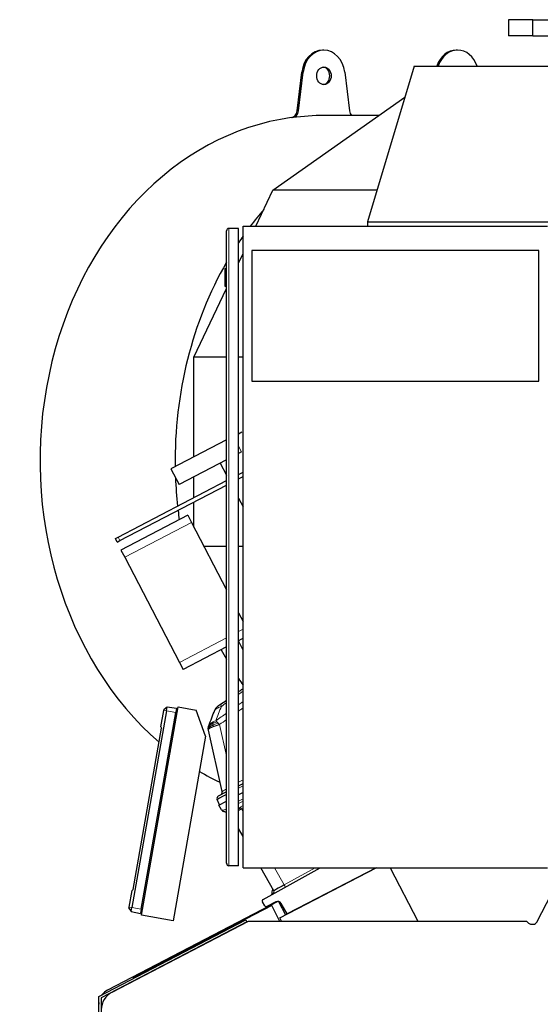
# Model space of a CAD drawing. Header units: inches. Extents: x 0 to 23760, y -13 to 16800.
# Tile 123 of 209: x 10383 to 11033, y 8218 to 9446. Entities that reach past the tile are written whole.
import ezdxf

# ---------------------------------------------------------------- set-up
doc = ezdxf.new("R2010")
doc.units = ezdxf.units.IN
doc.layers.add('254', color=7, linetype='Continuous', true_color=0xffffff)

msp = doc.modelspace()

# ---------------------------------------------------------------- linework, layer by layer
at = {"layer": '254', "color": 2, "linetype": 'Continuous', "lineweight": 25}
for p, q in [((10992.888, 9445.744), (10992.888, 9425.744)), ((11022.996, 9445.744), (10992.888, 9445.744)), ((11023.545, 9445.744), (11022.996, 9445.744)), ((11023.545, 9445.744), (11054.121, 9445.744)), ((11022.996, 9425.744), (10992.888, 9425.744)), ((11023.545, 9425.744), (11022.996, 9425.744)), ((11023.545, 9425.744), (11054.121, 9425.744)), ((10762.675, 9407.726), (10760.954, 9407.726)), ((10929.585, 9407.726), (10927.865, 9407.726)), ((10875.179, 9387.963), (10817.233, 9193.608)), ((10875.179, 9387.963), (11104.036, 9387.963)), ((10729.102, 9332.039), (10735.029, 9380.456)), ((10730.822, 9332.039), (10736.75, 9380.456)), ((10788.6, 9380.456), (10794.527, 9332.039)), ((10698.975, 9232.959), (10863.548, 9348.952)), ((10831.306, 9326.226), (10762.675, 9326.226)), ((10677.716, 9188.009), (10698.975, 9232.959)), ((10828.964, 9232.959), (10698.975, 9232.959)), ((10661.711, 9188.009), (11041.711, 9188.009)), ((10661.711, 8388.009), (10661.711, 9188.009)), ((10817.233, 9193.608), (11046.09, 9193.608)), ((10817.233, 9193.608), (10817.233, 9188.004)), ((10641.086, 8393.509), (10641.086, 9182.509)), ((10656.086, 9185.509), (10644.086, 9185.509)), ((10656.086, 8390.509), (10656.086, 9185.509)), ((10656.085, 9142.271), (10661.709, 9154.163)), ((10672.711, 9157.978), (10672.711, 8994.978)), ((11030.711, 9157.978), (10672.711, 9157.978)), ((11030.711, 8994.978), (11030.711, 9157.978)), ((10639.086, 9135.509), (10639.086, 9113.509)), ((10639.086, 9135.509), (10641.086, 9135.509)), ((10639.086, 9113.509), (10641.086, 9113.509)), ((10600.442, 9024.617), (10641.087, 9110.558)), ((10600.442, 8900.427), (10600.442, 9024.617)), ((10641.086, 9024.617), (10600.442, 9024.617)), ((10661.712, 9024.617), (10656.086, 9024.617)), ((10672.711, 8994.978), (11030.711, 8994.978)), ((10656.091, 8929.395), (10660.324, 8931.599)), ((10641.081, 8921.581), (10571.684, 8885.456)), ((10659.871, 8906.56), (10656.086, 8904.59)), ((10641.081, 8896.779), (10581.843, 8865.941)), ((10633.29, 8892.722), (10641.086, 8877.746)), ((10571.684, 8885.456), (10581.843, 8865.941)), ((10656.086, 8878.66), (10661.708, 8881.587)), ((10505.721, 8800.385), (10641.083, 8870.85)), ((10600.442, 8849.695), (10600.442, 8875.625)), ((10656.084, 8873.022), (10661.709, 8875.951)), ((10508.029, 8795.95), (10641.085, 8865.214)), ((10600.442, 8812.888), (10600.442, 8844.059)), ((10656.085, 8848.932), (10661.71, 8838.127)), ((10592.755, 8827.654), (10509.376, 8784.25)), ((10592.755, 8827.654), (10597.372, 8818.784)), ((10597.372, 8818.784), (10641.085, 8734.813)), ((10502.431, 8798.673), (10505.721, 8800.385)), ((10504.74, 8794.238), (10502.431, 8798.673)), ((10504.74, 8794.238), (10508.029, 8795.95)), ((10509.376, 8784.25), (10513.993, 8775.38)), ((10641.086, 8788.724), (10613.022, 8788.724)), ((10661.712, 8788.724), (10656.086, 8788.724)), ((10513.993, 8775.38), (10582.332, 8644.102)), ((10656.085, 8705.998), (10661.71, 8695.192)), ((10661.709, 8674.149), (10656.085, 8671.221)), ((10661.711, 8659.175), (10656.085, 8671.071)), ((10641.085, 8663.413), (10586.95, 8635.232)), ((10582.332, 8644.102), (10586.95, 8635.232)), ((10535.01, 8328.645), (10580.854, 8588.634)), ((10562.809, 8584.2), (10563.072, 8585.688)), ((10563.072, 8585.688), (10567.146, 8588.648)), ((10566.254, 8583.593), (10567.146, 8588.648)), ((10567.146, 8588.648), (10578.741, 8587.019)), ((10578.741, 8587.019), (10577.778, 8581.561)), ((10580.854, 8588.634), (10603.188, 8584.696)), ((10615.036, 8552.144), (10603.188, 8584.696)), ((10566.254, 8583.593), (10523.016, 8338.376)), ((10534.54, 8336.344), (10577.778, 8581.561)), ((10559.176, 8563.593), (10562.809, 8584.2)), ((10524.666, 8360.817), (10560.13, 8561.941)), ((10559.176, 8563.593), (10560.13, 8561.941)), ((10615.036, 8552.144), (10574.403, 8321.699)), ((10635.542, 8482.933), (10618.583, 8559.429)), ((10656.086, 8490.286), (10661.712, 8493.214)), ((10641.086, 8482.477), (10630.748, 8477.095)), ((10661.711, 8481.94), (10656.086, 8479.012)), ((10632.375, 8466.669), (10629.403, 8473.19)), ((10631.45, 8466.187), (10641.086, 8471.203)), ((10634.897, 8460.096), (10631.45, 8466.187)), ((10638.013, 8458.002), (10637.242, 8458.231)), ((10641.086, 8457.092), (10638.013, 8458.002)), ((10661.711, 8426.908), (10656.086, 8436.851)), ((10656.086, 8390.509), (10644.086, 8390.509)), ((10661.711, 8388.009), (11041.711, 8388.009)), ((10699.992, 8359.247), (10683.719, 8388.01)), ((10686.639, 8348.385), (10758.123, 8388.01)), ((10707.625, 8325.452), (10827.798, 8388.009)), ((10827.781, 8388.009), (10716.939, 8330.309)), ((10845.295, 8388.009), (10879.901, 8321.531)), ((11028.502, 8320.292), (11058.961, 8378.804)), ((10519.571, 8338.983), (10523.205, 8359.59)), ((10523.205, 8359.59), (10524.666, 8360.817)), ((10705.017, 8346.065), (10492.436, 8235.402)), ((10519.309, 8337.495), (10519.571, 8338.983)), ((10697.623, 8341.079), (10524.673, 8251.048)), ((10688.837, 8340.403), (10685.867, 8345.651)), ((10702.801, 8345.497), (10691.501, 8339.614)), ((10707.047, 8321.755), (10697.623, 8341.079)), ((10705.945, 8345.989), (10714.715, 8329.142)), ((10716.939, 8330.309), (10709.462, 8343.524)), ((10519.309, 8337.495), (10522.124, 8333.32)), ((10522.124, 8333.32), (10523.016, 8338.376)), ((10522.124, 8333.32), (10533.578, 8330.886)), ((10534.54, 8336.344), (10533.578, 8330.886)), ((10574.403, 8321.699), (10535.01, 8328.645)), ((10481.798, 8227.584), (10665.25, 8323.083)), ((10666.636, 8320.422), (10484.798, 8225.763)), ((10498.255, 8232.816), (10668.681, 8321.534)), ((10665.25, 8323.083), (10666.636, 8320.422)), ((10668.681, 8321.534), (11015.54, 8321.534)), ((10706.623, 8321.534), (10707.047, 8321.755)), ((10709.665, 8321.533), (10707.625, 8325.452)), ((11015.54, 8321.534), (11018.005, 8319.069)), ((11021.537, 8317.606), (11024.07, 8317.606)), ((10524.673, 8251.048), (10524.673, 8249.897)), ((10481.798, 8042.117), (10481.798, 8227.584)), ((10484.798, 8225.763), (10484.798, 8042.015))]:
    msp.add_line(p, q, dxfattribs=at)
at = {"layer": '254', "color": 110, "linetype": 'Continuous', "lineweight": 13}
for p, q in [((11022.996, 9445.744), (11022.996, 9425.744)), ((11023.545, 9445.744), (11023.545, 9425.744)), ((10735.029, 9380.456), (10736.75, 9380.456)), ((10721.907, 9323.579), (10723.628, 9323.579)), ((10729.102, 9332.039), (10730.822, 9332.039)), ((10644.086, 9185.509), (10644.086, 8390.509)), ((10659.871, 8906.56), (10656.086, 8913.832)), ((10597.372, 8818.784), (10513.993, 8775.38)), ((10505.721, 8800.385), (10508.029, 8795.95)), ((10661.71, 8685.424), (10656.085, 8682.495)), ((10641.084, 8674.686), (10582.332, 8644.102)), ((10562.809, 8584.2), (10566.254, 8583.593)), ((10566.254, 8583.593), (10577.778, 8581.561)), ((10632.417, 8566.619), (10641.085, 8527.516)), ((10656.086, 8494.559), (10661.711, 8497.487)), ((10661.711, 8490.009), (10656.087, 8487.081)), ((10656.086, 8471.127), (10661.711, 8474.055)), ((10661.711, 8470.968), (10656.086, 8468.04)), ((10656.086, 8462.95), (10656.584, 8462.802)), ((10658.085, 8463.66), (10661.711, 8465.547)), ((10661.711, 8462.48), (10659.603, 8461.383)), ((10659.603, 8461.383), (10661.711, 8457.656)), ((10701.115, 8388.01), (10713.199, 8366.651)), ((10713.199, 8366.651), (10751.73, 8388.009)), ((10519.571, 8338.983), (10523.016, 8338.376)), ((10523.016, 8338.376), (10534.54, 8336.344))]:
    msp.add_line(p, q, dxfattribs=at)
at = {"layer": '254', "color": 2, "linetype": 'Continuous', "lineweight": 25}
for centre, radius, start, end in [((10644.086, 9182.509), 3, 90, 180), ((10635.814, 8581.073), 10, 125.479732, 159.024435), ((10632.133, 8474.434), 3, 117.5, 204.5), ((10631.636, 8482.067), 4, 297.5, 12.5), ((10638.378, 8462.066), 4, 209.5, 253.5), ((10644.086, 8393.509), 3, 180, 270), ((10697.381, 8357.77), 3, 299, 29.5), ((10687.608, 8346.636), 2, 119, 209.5), ((10690.577, 8341.388), 2, 209.5, 297.5), ((10705.11, 8341.062), 5, 29.5, 117.5), ((10509.799, 8210.641), 25, 117.5, 180)]:
    msp.add_arc(centre, radius, start, end, dxfattribs=at)
for centre, major_axis, ratio, start_param, end_param in [((10760.954, 9375.726), (0, -32), 0.81915204, 3.14159265, 4.56403095), ((10762.675, 9375.726), (0, -32), 0.81915204, 1.71915435, 4.56403095), ((10927.865, 9375.726), (0, -32), 0.81915204, 3.14159265, 4.31994943), ((10929.585, 9375.726), (0, 32), 0.81915204, 5.10482853, 7.46154209), ((10760.954, 9375.726), (0, 11), 0.81915204, 4.71238898, 6.18756308), ((10760.954, 9375.726), (0, 11), 0.81915204, 3.23721488, 4.71238898), ((10760.954, 8895.726), (0, 430.5), 0.81915204, 0.11095348, 2.52514171), ((10721, 9333.517), (0, 10), 0.81915204, 3.25254614, 4.56403095), ((10722.721, 9333.517), (0, 10), 0.81915204, 3.25254614, 4.56403095), ((10762.675, 8895.726), (0, 430.5), 0.81915204, 0, 0.11095348), ((10802.629, 9333.517), (0, 10), 0.81915204, 1.71915435, 2.38784767), ((10929.585, 8895.726), (0, 430.5), 0.81915204, 0.75638492, 0.82447959), ((10929.585, 8895.726), (0, 430.5), 0.81915204, 0.86274141, 0.88764948), ((10929.585, 8895.726), (0, 430.5), 0.81915204, 0.95811184, 1.58829537), ((10929.585, 8895.726), (0, 430.5), 0.81915204, 1.62011708, 1.70289142), ((10929.585, 8895.726), (0, 430.5), 0.81915204, 1.71529809, 1.74266855), ((10929.585, 8895.726), (0, 430.5), 0.81915204, 2.15028952, 2.18353185), ((10929.585, 8895.726), (0, 430.5), 0.81915204, 2.25399421, 2.27890227), ((10760.954, 8895.726), (0, 430.5), 0.81915204, 2.56757065, 2.57296898), ((10760.954, 8895.726), (0, 430.5), 0.81915204, 2.69078508, 2.77024465), ((10653.451, 8485.531), (24.047, 12.341), 0.00452964, 2.10854424, 3.14138164), ((10653.82, 8481.479), (16.664, 23.061), 0.30726281, 3.24909048, 3.53035776), ((10717.498, 8368.921), (17.506, 9.674), 0.00476214, 1.81625846, 3.14164045), ((11021.541, 8322.611), (-1.916, -4.625), 0.9988852, 5.89088043, 6.67549018), ((11024.058, 8322.611), (3.956, -3.078), 0.99748247, 5.37491092, 6.46407299), ((10501.676, 8217.661), (-17.102, 10.378), 0.99979163, 5.73786233, 6.19150288), ((10501.676, 8217.661), (-17.102, 10.378), 0.99979163, 0.43322502, 0.54532297)]:
    msp.add_ellipse(centre, major_axis=major_axis, ratio=ratio, start_param=start_param, end_param=end_param, dxfattribs=at)
msp.add_ellipse((10762.675, 9375.726), major_axis=(0, 11), ratio=0.81915204, dxfattribs=at)
at = {"layer": '254', "color": 110, "linetype": 'Continuous', "lineweight": 13}
for centre, major_axis, ratio, start_param, end_param in [((10640.231, 8584.214), (5.786, -8.156), 0.23207267, 3.14159265, 3.8845507), ((10653.676, 8493.54), (18.134, 10.607), 0.00224004, 2.33689509, 3.14087239), ((10675.139, 8445.358), (-26.111, 7.967), 0.75362056, 5.62841503, 5.70343297), ((10657.317, 8459.94), (-2.122, 3.391), 0.31604543, 4.72850651, 5.49306459), ((10658.817, 8460.797), (-1.847, 3.548), 0.2419219, 4.75165889, 5.51524044), ((10670.124, 8452.662), (-35.228, 7.434), 0.0022709, 0.00200322, 0.22283404), ((10653.82, 8481.479), (18.953, 21.143), 0.24652226, 3.27952484, 3.73924431), ((10639.149, 8461.837), (-1.136, -3.835), 0.95100366, 5.49624925, 6.28318531), ((10675.872, 8442.495), (-21.454, 14.341), 0.70660268, 5.90921211, 5.98423006), ((10712.61, 8366.212), (1.454, -2.624), 0.24281184, 0, 1.60372074)]:
    msp.add_ellipse(centre, major_axis=major_axis, ratio=ratio, start_param=start_param, end_param=end_param, dxfattribs=at)
at = {"layer": '254', "color": 2, "linetype": 'Continuous', "lineweight": 25}
for points, knots in [([(10656.083, 8607.55), (10656.685, 8607.968), (10657.287, 8608.385), (10659.156, 8609.679), (10660.422, 8610.554), (10661.69, 8611.429)], [0, 0, 0, 0, 0.32252985, 0.32252985, 1, 1, 1, 1]), ([(10634.445, 8592.37), (10634.373, 8592.319), (10634.301, 8592.268), (10634.157, 8592.166), (10634.086, 8592.115), (10633.873, 8591.964), (10633.732, 8591.864), (10633.454, 8591.667), (10633.316, 8591.569), (10633.045, 8591.376), (10632.911, 8591.281), (10632.647, 8591.093), (10632.516, 8591), (10632.324, 8590.864), (10632.261, 8590.819), (10632.135, 8590.729), (10632.072, 8590.685), (10631.888, 8590.554), (10631.769, 8590.469), (10631.54, 8590.306), (10631.43, 8590.227), (10631.271, 8590.114), (10631.193, 8590.059), (10631.118, 8590.006), (10631.069, 8589.97), (10631.044, 8589.953), (10630.924, 8589.868), (10630.835, 8589.804), (10630.586, 8589.627), (10630.447, 8589.528), (10630.307, 8589.428), (10630.281, 8589.409), (10630.232, 8589.375), (10630.21, 8589.359), (10630.148, 8589.315), (10630.114, 8589.291), (10630.061, 8589.253), (10630.042, 8589.239), (10630.016, 8589.221), (10630.01, 8589.216), (10630.01, 8589.216)], [0, 0, 0, 0, 0.03132035, 0.03132035, 0.06264069, 0.06264069, 0.12528139, 0.12528139, 0.18792208, 0.18792208, 0.25056278, 0.25056278, 0.31320347, 0.31320347, 0.34452382, 0.34452382, 0.37584417, 0.37584417, 0.43848486, 0.43848486, 0.50112555, 0.50112555, 0.5324459, 0.54810607, 0.54810607, 0.56376625, 0.56376625, 0.62640694, 0.62640694, 0.75168833, 0.75168833, 0.78300868, 0.78300868, 0.81432902, 0.81432902, 0.87696972, 0.87696972, 0.93961041, 0.93961041, 1, 1, 1, 1]), ([(10618.348, 8561.377), (10618.348, 8561.392), (10618.347, 8561.423), (10618.347, 8561.468), (10618.346, 8561.511), (10618.346, 8561.554), (10618.346, 8561.596), (10618.346, 8561.636), (10618.346, 8561.675), (10618.347, 8561.713), (10618.347, 8561.75), (10618.348, 8561.786), (10618.348, 8561.821), (10618.349, 8561.855), (10618.35, 8561.887), (10618.351, 8561.918), (10618.352, 8561.949), (10618.353, 8561.978), (10618.354, 8562.005), (10618.355, 8562.032), (10618.357, 8562.058), (10618.358, 8562.082), (10618.359, 8562.106), (10618.36, 8562.128), (10618.361, 8562.149), (10618.362, 8562.169), (10618.364, 8562.187), (10618.365, 8562.205), (10618.366, 8562.222), (10618.367, 8562.237), (10618.368, 8562.251), (10618.368, 8562.264), (10618.369, 8562.276), (10618.37, 8562.287), (10618.371, 8562.297), (10618.371, 8562.305), (10618.372, 8562.313), (10618.372, 8562.319), (10618.373, 8562.324), (10618.374, 8562.338), (10618.375, 8562.361), (10618.378, 8562.393), (10618.381, 8562.425), (10618.383, 8562.457), (10618.386, 8562.489), (10618.389, 8562.52), (10618.392, 8562.551), (10618.395, 8562.582), (10618.398, 8562.613), (10618.401, 8562.643), (10618.404, 8562.673), (10618.408, 8562.703), (10618.411, 8562.733), (10618.414, 8562.762), (10618.418, 8562.791), (10618.421, 8562.82), (10618.425, 8562.849), (10618.429, 8562.877), (10618.432, 8562.905), (10618.436, 8562.933), (10618.44, 8562.961), (10618.444, 8562.988), (10618.447, 8563.015), (10618.451, 8563.042), (10618.455, 8563.069), (10618.459, 8563.096), (10618.463, 8563.122), (10618.467, 8563.148), (10618.472, 8563.174), (10618.476, 8563.199), (10618.48, 8563.224), (10618.484, 8563.249), (10618.487, 8563.266), (10618.488, 8563.274)], [0, 0, 0, 0, 0.0247661, 0.04892062, 0.07246356, 0.09539491, 0.11771468, 0.13942286, 0.16051947, 0.18100448, 0.20087792, 0.22013977, 0.23879004, 0.25682872, 0.27425582, 0.29107134, 0.30727527, 0.32286762, 0.33784838, 0.35221757, 0.36597517, 0.37912118, 0.39165562, 0.40357847, 0.41488973, 0.42558942, 0.43567752, 0.44515404, 0.45401898, 0.46227234, 0.46991411, 0.47694431, 0.48336292, 0.48916996, 0.49436542, 0.49894931, 0.50292162, 0.50628237, 0.50903156, 0.51116921, 0.52846512, 0.54560489, 0.56258859, 0.57941629, 0.59608807, 0.61260401, 0.6289642, 0.64516871, 0.66121764, 0.67711108, 0.69284912, 0.70843186, 0.72385939, 0.73913182, 0.75424924, 0.76921178, 0.78401953, 0.79867262, 0.81317117, 0.82751529, 0.84170511, 0.85574076, 0.86962238, 0.88335011, 0.89692409, 0.91034447, 0.9236114, 0.93672505, 0.94968558, 0.96249315, 0.97514796, 0.98765018, 1, 1, 1, 1]), ([(10618.583, 8559.429), (10618.581, 8559.437), (10618.577, 8559.455), (10618.572, 8559.481), (10618.566, 8559.507), (10618.56, 8559.533), (10618.555, 8559.56), (10618.549, 8559.587), (10618.544, 8559.614), (10618.538, 8559.642), (10618.532, 8559.67), (10618.527, 8559.698), (10618.522, 8559.727), (10618.516, 8559.755), (10618.511, 8559.784), (10618.505, 8559.814), (10618.5, 8559.843), (10618.495, 8559.873), (10618.49, 8559.903), (10618.485, 8559.934), (10618.479, 8559.964), (10618.474, 8559.995), (10618.469, 8560.026), (10618.464, 8560.058), (10618.459, 8560.09), (10618.455, 8560.122), (10618.45, 8560.154), (10618.445, 8560.187), (10618.441, 8560.22), (10618.436, 8560.253), (10618.432, 8560.286), (10618.427, 8560.32), (10618.423, 8560.354), (10618.419, 8560.388), (10618.415, 8560.423), (10618.41, 8560.458), (10618.407, 8560.493), (10618.403, 8560.528), (10618.399, 8560.564), (10618.395, 8560.6), (10618.392, 8560.636), (10618.388, 8560.673), (10618.385, 8560.709), (10618.382, 8560.746), (10618.379, 8560.784), (10618.376, 8560.821), (10618.373, 8560.859), (10618.37, 8560.898), (10618.367, 8560.936), (10618.365, 8560.975), (10618.363, 8561.014), (10618.36, 8561.053), (10618.358, 8561.093), (10618.356, 8561.132), (10618.355, 8561.172), (10618.353, 8561.213), (10618.352, 8561.254), (10618.35, 8561.294), (10618.349, 8561.336), (10618.348, 8561.363), (10618.348, 8561.377)], [0, 0, 0, 0, 0.01219014, 0.02455161, 0.03708491, 0.04979051, 0.06266885, 0.07572039, 0.08894554, 0.10234469, 0.11591824, 0.12966656, 0.14359, 0.15768892, 0.17196365, 0.1864145, 0.20104178, 0.21584579, 0.23082682, 0.24598515, 0.26132104, 0.27683475, 0.29252653, 0.30839662, 0.32444525, 0.34067265, 0.35707904, 0.37366463, 0.39042962, 0.40737421, 0.42449859, 0.44180294, 0.45928746, 0.4769523, 0.49479764, 0.51282364, 0.53103047, 0.54941827, 0.5679872, 0.5867374, 0.60566902, 0.62478218, 0.64407703, 0.66355369, 0.68321229, 0.70305295, 0.72307579, 0.74328092, 0.76366847, 0.78423854, 0.80499123, 0.82592666, 0.84704491, 0.8683461, 0.88983031, 0.91149765, 0.9333482, 0.95538205, 0.97759929, 1, 1, 1, 1]), ([(10618.488, 8563.274), (10618.49, 8563.285), (10618.494, 8563.306), (10618.499, 8563.338), (10618.505, 8563.37), (10618.511, 8563.402), (10618.517, 8563.433), (10618.523, 8563.465), (10618.529, 8563.496), (10618.535, 8563.528), (10618.541, 8563.559), (10618.547, 8563.59), (10618.554, 8563.621), (10618.56, 8563.652), (10618.567, 8563.683), (10618.573, 8563.714), (10618.58, 8563.744), (10618.587, 8563.775), (10618.594, 8563.805), (10618.601, 8563.836), (10618.608, 8563.866), (10618.615, 8563.896), (10618.622, 8563.926), (10618.629, 8563.956), (10618.636, 8563.986), (10618.644, 8564.016), (10618.651, 8564.045), (10618.659, 8564.075), (10618.666, 8564.104), (10618.674, 8564.134), (10618.682, 8564.163), (10618.689, 8564.192), (10618.697, 8564.221), (10618.705, 8564.25), (10618.713, 8564.279), (10618.721, 8564.308), (10618.729, 8564.336), (10618.738, 8564.365), (10618.746, 8564.393), (10618.754, 8564.421), (10618.762, 8564.45), (10618.771, 8564.478), (10618.779, 8564.506), (10618.788, 8564.534), (10618.797, 8564.561), (10618.805, 8564.589), (10618.814, 8564.617), (10618.823, 8564.644), (10618.831, 8564.672), (10618.84, 8564.699), (10618.849, 8564.726), (10618.858, 8564.753), (10618.867, 8564.78), (10618.876, 8564.807), (10618.886, 8564.834), (10618.895, 8564.861), (10618.904, 8564.887), (10618.913, 8564.914), (10618.923, 8564.94), (10618.932, 8564.966), (10618.941, 8564.992), (10618.951, 8565.019), (10618.96, 8565.045), (10618.97, 8565.07), (10618.979, 8565.096), (10618.989, 8565.122), (10618.999, 8565.147), (10619.005, 8565.164), (10619.009, 8565.173)], [0, 0, 0, 0, 0.01850217, 0.03688469, 0.0551481, 0.07329298, 0.09131989, 0.10922943, 0.12702219, 0.14469878, 0.16225982, 0.17970594, 0.1970378, 0.21425606, 0.23136137, 0.24835444, 0.26523596, 0.28200665, 0.29866722, 0.31521844, 0.33166104, 0.34799581, 0.36422354, 0.38034501, 0.39636107, 0.41227254, 0.42808027, 0.44378513, 0.45938802, 0.47488983, 0.49029148, 0.50559393, 0.52079811, 0.53590502, 0.55091564, 0.56583099, 0.58065212, 0.59538006, 0.6100159, 0.62456073, 0.63901567, 0.65338186, 0.66766045, 0.68185262, 0.69595957, 0.70998253, 0.72392274, 0.73778148, 0.75156002, 0.76525968, 0.77888181, 0.79242774, 0.80589888, 0.81929662, 0.83262239, 0.84587764, 0.85906384, 0.8721825, 0.88523514, 0.89822329, 0.91114852, 0.92401244, 0.93681664, 0.94956276, 0.96225247, 0.97488744, 0.98746938, 1, 1, 1, 1]), ([(10624.218, 8565.916), (10623.983, 8565.814), (10623.754, 8565.712), (10622.861, 8565.306), (10622.244, 8565.003), (10621.135, 8564.405), (10620.643, 8564.109), (10620.08, 8563.723), (10619.947, 8563.627), (10619.822, 8563.532)], [0, 0, 0, 0, 0.125, 0.125, 0.5, 0.5, 0.875, 0.875, 1, 1, 1, 1]), ([(10623.733, 8567.989), (10623.539, 8567.895), (10623.348, 8567.8), (10622.605, 8567.416), (10622.089, 8567.118), (10621.151, 8566.513), (10620.729, 8566.206), (10620.236, 8565.796), (10620.119, 8565.694), (10620.008, 8565.592)], [0, 0, 0, 0, 0.125, 0.125, 0.5, 0.5, 0.875, 0.875, 1, 1, 1, 1])]:
    msp.add_open_spline(points, degree=3, knots=knots, dxfattribs=at)
for points in [[(10634.445, 8592.37), (10636.651, 8593.935), (10638.859, 8595.497), (10641.07, 8597.054)], [(10619.009, 8565.173), (10621.5, 8571.673), (10623.99, 8578.166), (10626.476, 8584.652)], [(10698.368, 8361.11), (10697.944, 8358.921), (10697.539, 8356.721), (10697.153, 8354.511)]]:
    msp.add_open_spline(points, degree=3, dxfattribs=at)
at = {"layer": '254', "color": 110, "linetype": 'Continuous', "lineweight": 13}
for points, knots in [([(10661.69, 8608.215), (10660.492, 8607.388), (10659.294, 8606.559), (10657.426, 8605.265), (10656.755, 8604.799), (10656.083, 8604.333)], [0, 0, 0, 0, 0.64050832, 0.64050832, 1, 1, 1, 1]), ([(10634.69, 8589.312), (10634.122, 8589.079), (10633.575, 8588.849), (10632.523, 8588.391), (10632.019, 8588.164), (10631.297, 8587.828), (10631.003, 8587.689), (10630.719, 8587.55), (10630.606, 8587.495), (10630.549, 8587.467), (10630.383, 8587.385), (10630.273, 8587.33), (10629.738, 8587.059), (10629.341, 8586.848), (10628.886, 8586.593), (10628.797, 8586.542), (10628.667, 8586.466), (10628.625, 8586.441), (10628.54, 8586.392), (10628.499, 8586.367), (10628.294, 8586.244), (10628.14, 8586.148), (10627.706, 8585.867), (10627.456, 8585.689), (10627.219, 8585.5), (10627.193, 8585.479), (10627.143, 8585.438), (10627.119, 8585.417), (10627.047, 8585.356), (10627.002, 8585.316), (10626.875, 8585.199), (10626.801, 8585.123), (10626.61, 8584.906), (10626.523, 8584.774), (10626.476, 8584.652)], [0, 0, 0, 0, 0.125, 0.125, 0.25, 0.25, 0.3125, 0.328125, 0.328125, 0.34375, 0.34375, 0.375, 0.375, 0.5, 0.5, 0.53125, 0.53125, 0.546875, 0.546875, 0.5625, 0.5625, 0.625, 0.625, 0.75, 0.75, 0.765625, 0.765625, 0.78125, 0.78125, 0.8125, 0.8125, 0.875, 0.875, 1, 1, 1, 1]), ([(10656.063, 8591.318), (10656.174, 8591.395), (10656.284, 8591.472), (10658.152, 8592.774), (10659.911, 8593.997), (10661.671, 8595.217)], [0, 0, 0, 0, 0.05912596, 0.05912596, 1, 1, 1, 1]), ([(10661.681, 8587.272), (10661.012, 8586.808), (10660.344, 8586.343), (10658.476, 8585.042), (10657.277, 8584.205), (10656.078, 8583.367)], [0, 0, 0, 0, 0.35751374, 0.35751374, 1, 1, 1, 1]), ([(10619.822, 8563.532), (10619.572, 8563.341), (10619.353, 8563.153), (10618.605, 8562.411), (10618.337, 8561.881), (10618.348, 8561.377)], [0, 0, 0, 0, 0.25, 0.25, 1, 1, 1, 1]), ([(10620.008, 8565.592), (10619.784, 8565.388), (10619.585, 8565.184), (10618.883, 8564.38), (10618.577, 8563.797), (10618.488, 8563.274)], [0, 0, 0, 0, 0.25, 0.25, 1, 1, 1, 1]), ([(10619.952, 8561.739), (10619.944, 8561.732), (10619.926, 8561.72), (10619.9, 8561.702), (10619.874, 8561.683), (10619.848, 8561.665), (10619.823, 8561.647), (10619.798, 8561.628), (10619.773, 8561.61), (10619.749, 8561.592), (10619.725, 8561.574), (10619.701, 8561.555), (10619.677, 8561.537), (10619.653, 8561.519), (10619.63, 8561.501), (10619.607, 8561.483), (10619.585, 8561.464), (10619.562, 8561.446), (10619.54, 8561.428), (10619.518, 8561.41), (10619.497, 8561.392), (10619.475, 8561.374), (10619.454, 8561.356), (10619.434, 8561.338), (10619.413, 8561.32), (10619.393, 8561.302), (10619.373, 8561.284), (10619.353, 8561.266), (10619.333, 8561.248), (10619.314, 8561.23), (10619.295, 8561.212), (10619.276, 8561.194), (10619.258, 8561.176), (10619.24, 8561.159), (10619.222, 8561.141), (10619.204, 8561.123), (10619.186, 8561.105), (10619.169, 8561.087), (10619.152, 8561.07), (10619.135, 8561.052), (10619.119, 8561.034), (10619.103, 8561.016), (10619.087, 8560.999), (10619.071, 8560.981), (10619.056, 8560.963), (10619.04, 8560.946), (10619.025, 8560.928), (10619.011, 8560.91), (10618.996, 8560.893), (10618.982, 8560.875), (10618.968, 8560.858), (10618.954, 8560.84), (10618.94, 8560.822), (10618.927, 8560.805), (10618.914, 8560.787), (10618.901, 8560.77), (10618.889, 8560.752), (10618.876, 8560.735), (10618.864, 8560.717), (10618.852, 8560.7), (10618.841, 8560.682), (10618.829, 8560.665), (10618.818, 8560.647), (10618.807, 8560.63), (10618.797, 8560.613), (10618.786, 8560.595), (10618.776, 8560.578), (10618.766, 8560.56), (10618.756, 8560.543), (10618.747, 8560.526), (10618.737, 8560.508), (10618.728, 8560.491), (10618.719, 8560.474), (10618.711, 8560.456), (10618.702, 8560.439), (10618.694, 8560.422), (10618.686, 8560.404), (10618.679, 8560.387), (10618.671, 8560.37), (10618.664, 8560.353), (10618.657, 8560.335), (10618.65, 8560.318), (10618.643, 8560.301), (10618.637, 8560.284), (10618.631, 8560.266), (10618.625, 8560.249), (10618.619, 8560.232), (10618.614, 8560.215), (10618.609, 8560.198), (10618.603, 8560.18), (10618.599, 8560.163), (10618.594, 8560.146), (10618.59, 8560.129), (10618.585, 8560.112), (10618.581, 8560.095), (10618.578, 8560.077), (10618.574, 8560.06), (10618.571, 8560.043), (10618.567, 8560.026), (10618.564, 8560.009), (10618.562, 8559.992), (10618.559, 8559.975), (10618.557, 8559.958), (10618.555, 8559.94), (10618.553, 8559.923), (10618.551, 8559.906), (10618.55, 8559.889), (10618.548, 8559.872), (10618.547, 8559.855), (10618.546, 8559.838), (10618.546, 8559.821), (10618.545, 8559.804), (10618.545, 8559.787), (10618.545, 8559.77), (10618.545, 8559.753), (10618.545, 8559.736), (10618.546, 8559.719), (10618.546, 8559.701), (10618.547, 8559.684), (10618.548, 8559.667), (10618.549, 8559.65), (10618.551, 8559.633), (10618.552, 8559.616), (10618.554, 8559.599), (10618.556, 8559.582), (10618.558, 8559.565), (10618.561, 8559.548), (10618.563, 8559.531), (10618.566, 8559.514), (10618.569, 8559.497), (10618.572, 8559.48), (10618.576, 8559.463), (10618.579, 8559.446), (10618.582, 8559.434), (10618.583, 8559.429)], [0, 0, 0, 0, 0.00815916, 0.01630918, 0.02445008, 0.03258186, 0.04070452, 0.04881807, 0.05692251, 0.06501785, 0.07310408, 0.08118123, 0.08924929, 0.09730826, 0.10535815, 0.11339897, 0.12143071, 0.1294534, 0.13746702, 0.14547159, 0.15346711, 0.16145358, 0.16943101, 0.1773994, 0.18535877, 0.19330911, 0.20125042, 0.20918273, 0.21710602, 0.2250203, 0.23292559, 0.24082188, 0.24870917, 0.25658749, 0.26445682, 0.27231718, 0.28016856, 0.28801098, 0.29584445, 0.30366895, 0.31148451, 0.31929113, 0.3270888, 0.33487754, 0.34265736, 0.35042825, 0.35819022, 0.36594328, 0.37368743, 0.38142268, 0.38914904, 0.3968665, 0.40457508, 0.41227478, 0.4199656, 0.42764756, 0.43532065, 0.44298488, 0.45064027, 0.4582868, 0.46592449, 0.47355335, 0.48117338, 0.48878459, 0.49638697, 0.50398054, 0.51156531, 0.51914127, 0.52670844, 0.53426682, 0.54181641, 0.54935723, 0.55688927, 0.56441255, 0.57192706, 0.57943282, 0.58692983, 0.5944181, 0.60189763, 0.60936843, 0.61683051, 0.62428386, 0.6317285, 0.63916444, 0.64659167, 0.65401021, 0.66142006, 0.66882123, 0.67621372, 0.68359754, 0.6909727, 0.6983392, 0.70569705, 0.71304625, 0.72038681, 0.72771874, 0.73504204, 0.74235673, 0.7496628, 0.75696026, 0.76424912, 0.77152939, 0.77880107, 0.78606417, 0.79331869, 0.80056465, 0.80780204, 0.81503088, 0.82225117, 0.82946292, 0.83666613, 0.84386082, 0.85104698, 0.85822463, 0.86539377, 0.87255441, 0.87970655, 0.8868502, 0.89398538, 0.90111208, 0.90823031, 0.91534008, 0.9224414, 0.92953427, 0.93661871, 0.94369471, 0.95076228, 0.95782144, 0.96487219, 0.97191453, 0.97894847, 0.98597403, 0.9929912, 1, 1, 1, 1]), ([(10620.402, 8566.961), (10620.207, 8566.77), (10620.031, 8566.584), (10619.404, 8565.881), (10619.11, 8565.439), (10619.009, 8565.173)], [0, 0, 0, 0, 0.25, 0.25, 1, 1, 1, 1]), ([(10619.822, 8563.532), (10619.822, 8563.619), (10619.823, 8563.707), (10619.83, 8564.059), (10619.843, 8564.328), (10619.891, 8564.854), (10619.924, 8565.111), (10619.978, 8565.435), (10619.993, 8565.514), (10620.008, 8565.592)], [0, 0, 0, 0, 0.125, 0.125, 0.5, 0.5, 0.875, 0.875, 1, 1, 1, 1]), ([(10619.952, 8561.739), (10619.929, 8561.91), (10619.905, 8562.106), (10619.862, 8562.538), (10619.844, 8562.773), (10619.826, 8563.186), (10619.822, 8563.358), (10619.822, 8563.532)], [0, 0, 0, 0, 0.375, 0.375, 0.75, 0.75, 1, 1, 1, 1]), ([(10624.92, 8564.07), (10624.903, 8564.064), (10624.87, 8564.052), (10624.82, 8564.033), (10624.771, 8564.015), (10624.722, 8563.996), (10624.673, 8563.978), (10624.625, 8563.959), (10624.576, 8563.941), (10624.528, 8563.922), (10624.48, 8563.904), (10624.433, 8563.886), (10624.385, 8563.868), (10624.338, 8563.85), (10624.291, 8563.831), (10624.244, 8563.813), (10624.198, 8563.795), (10624.151, 8563.777), (10624.105, 8563.759), (10624.06, 8563.741), (10624.014, 8563.723), (10623.969, 8563.706), (10623.923, 8563.688), (10623.879, 8563.67), (10623.834, 8563.652), (10623.789, 8563.634), (10623.745, 8563.617), (10623.701, 8563.599), (10623.657, 8563.582), (10623.614, 8563.564), (10623.57, 8563.547), (10623.527, 8563.529), (10623.484, 8563.512), (10623.442, 8563.494), (10623.399, 8563.477), (10623.357, 8563.46), (10623.315, 8563.442), (10623.273, 8563.425), (10623.232, 8563.408), (10623.19, 8563.391), (10623.149, 8563.374), (10623.108, 8563.356), (10623.068, 8563.339), (10623.027, 8563.322), (10622.987, 8563.305), (10622.947, 8563.288), (10622.907, 8563.272), (10622.868, 8563.255), (10622.828, 8563.238), (10622.789, 8563.221), (10622.75, 8563.204), (10622.712, 8563.188), (10622.673, 8563.171), (10622.635, 8563.154), (10622.597, 8563.138), (10622.559, 8563.121), (10622.521, 8563.105), (10622.484, 8563.088), (10622.447, 8563.072), (10622.41, 8563.055), (10622.373, 8563.039), (10622.337, 8563.022), (10622.3, 8563.006), (10622.264, 8562.99), (10622.228, 8562.974), (10622.193, 8562.957), (10622.157, 8562.941), (10622.122, 8562.925), (10622.087, 8562.909), (10622.052, 8562.893), (10622.018, 8562.877), (10621.983, 8562.861), (10621.949, 8562.845), (10621.915, 8562.829), (10621.881, 8562.813), (10621.848, 8562.797), (10621.815, 8562.781), (10621.781, 8562.766), (10621.749, 8562.75), (10621.716, 8562.734), (10621.683, 8562.718), (10621.651, 8562.703), (10621.619, 8562.687), (10621.587, 8562.672), (10621.555, 8562.656), (10621.524, 8562.641), (10621.493, 8562.625), (10621.462, 8562.61), (10621.431, 8562.594), (10621.4, 8562.579), (10621.37, 8562.563), (10621.339, 8562.548), (10621.309, 8562.533), (10621.28, 8562.518), (10621.25, 8562.502), (10621.22, 8562.487), (10621.191, 8562.472), (10621.162, 8562.457), (10621.133, 8562.442), (10621.105, 8562.427), (10621.076, 8562.412), (10621.048, 8562.397), (10621.02, 8562.382), (10620.992, 8562.367), (10620.964, 8562.352), (10620.937, 8562.337), (10620.91, 8562.322), (10620.883, 8562.307), (10620.856, 8562.293), (10620.829, 8562.278), (10620.802, 8562.263), (10620.776, 8562.248), (10620.75, 8562.234), (10620.724, 8562.219), (10620.698, 8562.205), (10620.673, 8562.19), (10620.647, 8562.175), (10620.622, 8562.161), (10620.597, 8562.146), (10620.573, 8562.132), (10620.548, 8562.118), (10620.524, 8562.103), (10620.499, 8562.089), (10620.475, 8562.074), (10620.451, 8562.06), (10620.428, 8562.046), (10620.404, 8562.032), (10620.381, 8562.017), (10620.358, 8562.003), (10620.335, 8561.989), (10620.312, 8561.975), (10620.29, 8561.961), (10620.267, 8561.947), (10620.245, 8561.933), (10620.223, 8561.919), (10620.201, 8561.905), (10620.179, 8561.891), (10620.158, 8561.877), (10620.136, 8561.863), (10620.115, 8561.849), (10620.094, 8561.835), (10620.074, 8561.821), (10620.053, 8561.807), (10620.032, 8561.793), (10620.012, 8561.78), (10619.992, 8561.766), (10619.972, 8561.752), (10619.959, 8561.743), (10619.952, 8561.739)], [0, 0, 0, 0, 0.0076941, 0.01537649, 0.02304717, 0.03070615, 0.03835343, 0.045989, 0.05361287, 0.06122504, 0.06882551, 0.07641428, 0.08399135, 0.09155673, 0.0991104, 0.10665239, 0.11418268, 0.12170128, 0.12920818, 0.1367034, 0.14418692, 0.15165875, 0.1591189, 0.16656736, 0.17400414, 0.18142923, 0.18884263, 0.19624436, 0.2036344, 0.21101276, 0.21837944, 0.22573444, 0.23307777, 0.24040942, 0.24772939, 0.25503769, 0.26233432, 0.26961927, 0.27689256, 0.28415417, 0.29140412, 0.2986424, 0.30586901, 0.31308396, 0.32028724, 0.32747886, 0.33465882, 0.34182712, 0.34898376, 0.35612874, 0.36326207, 0.37038374, 0.37749375, 0.38459211, 0.39167882, 0.39875388, 0.40581728, 0.41286904, 0.41990915, 0.42693762, 0.43395444, 0.44095962, 0.44795315, 0.45493505, 0.4619053, 0.46886392, 0.4758109, 0.48274624, 0.48966995, 0.49658202, 0.50348246, 0.51037127, 0.51724845, 0.52411401, 0.53096794, 0.53781024, 0.54464091, 0.55145997, 0.5582674, 0.56506321, 0.57184741, 0.57861999, 0.58538095, 0.59213029, 0.59886803, 0.60559415, 0.61230866, 0.61901156, 0.62570286, 0.63238255, 0.63905063, 0.64570711, 0.65235199, 0.65898527, 0.66560695, 0.67221703, 0.67881552, 0.68540242, 0.69197772, 0.69854143, 0.70509355, 0.71163408, 0.71816302, 0.72468038, 0.73118616, 0.73768035, 0.74416297, 0.750634, 0.75709346, 0.76354134, 0.76997765, 0.77640238, 0.78281555, 0.78921714, 0.79560717, 0.80198563, 0.80835253, 0.81470787, 0.82105164, 0.82738386, 0.83370452, 0.84001362, 0.84631117, 0.85259716, 0.85887161, 0.8651345, 0.87138585, 0.87762565, 0.88385391, 0.89007063, 0.89627581, 0.90246945, 0.90865155, 0.91482212, 0.92098116, 0.92712866, 0.93326464, 0.93938909, 0.94550201, 0.95160341, 0.95769329, 0.96377165, 0.96983849, 0.97589382, 0.98193763, 0.98796993, 0.99399072, 1, 1, 1, 1]), ([(10620.008, 8565.592), (10620.037, 8565.747), (10620.07, 8565.895), (10620.155, 8566.238), (10620.211, 8566.422), (10620.315, 8566.734), (10620.363, 8566.864), (10620.402, 8566.961)], [0, 0, 0, 0, 0.25, 0.25, 0.625, 0.625, 1, 1, 1, 1]), ([(10623.521, 8569.369), (10623.362, 8569.272), (10623.207, 8569.174), (10622.598, 8568.777), (10622.17, 8568.47), (10621.384, 8567.856), (10621.025, 8567.549), (10620.601, 8567.155), (10620.499, 8567.057), (10620.402, 8566.961)], [0, 0, 0, 0, 0.125, 0.125, 0.5, 0.5, 0.875, 0.875, 1, 1, 1, 1]), ([(10627.728, 8571.264), (10626.612, 8570.937), (10625.515, 8570.471), (10624.165, 8569.751), (10623.837, 8569.563), (10623.521, 8569.369)], [0, 0, 0, 0, 0.75, 0.75, 1, 1, 1, 1]), ([(10623.733, 8567.989), (10623.707, 8568.144), (10623.684, 8568.292), (10623.633, 8568.636), (10623.61, 8568.82), (10623.565, 8569.136), (10623.545, 8569.267), (10623.521, 8569.369)], [0, 0, 0, 0, 0.25, 0.25, 0.625, 0.625, 1, 1, 1, 1]), ([(10629.058, 8569.92), (10627.605, 8569.537), (10626.211, 8569.065), (10624.528, 8568.359), (10624.122, 8568.177), (10623.733, 8567.989)], [0, 0, 0, 0, 0.75, 0.75, 1, 1, 1, 1]), ([(10624.218, 8565.916), (10624.191, 8566.004), (10624.165, 8566.093), (10624.064, 8566.45), (10623.994, 8566.721), (10623.872, 8567.25), (10623.82, 8567.507), (10623.76, 8567.832), (10623.746, 8567.911), (10623.733, 8567.989)], [0, 0, 0, 0, 0.125, 0.125, 0.5, 0.5, 0.875, 0.875, 1, 1, 1, 1]), ([(10630.642, 8568.332), (10628.903, 8567.748), (10627.214, 8567.139), (10625.178, 8566.324), (10624.687, 8566.12), (10624.218, 8565.916)], [0, 0, 0, 0, 0.75, 0.75, 1, 1, 1, 1]), ([(10624.92, 8564.07), (10624.746, 8564.431), (10624.558, 8564.89), (10624.327, 8565.565), (10624.271, 8565.739), (10624.218, 8565.916)], [0, 0, 0, 0, 0.75, 0.75, 1, 1, 1, 1]), ([(10632.417, 8566.619), (10632.394, 8566.611), (10632.35, 8566.597), (10632.285, 8566.576), (10632.219, 8566.554), (10632.154, 8566.533), (10632.089, 8566.512), (10632.024, 8566.49), (10631.959, 8566.469), (10631.895, 8566.448), (10631.831, 8566.428), (10631.768, 8566.407), (10631.704, 8566.386), (10631.641, 8566.365), (10631.579, 8566.345), (10631.516, 8566.324), (10631.454, 8566.304), (10631.392, 8566.284), (10631.33, 8566.264), (10631.269, 8566.243), (10631.208, 8566.223), (10631.147, 8566.203), (10631.087, 8566.184), (10631.027, 8566.164), (10630.967, 8566.144), (10630.907, 8566.125), (10630.848, 8566.105), (10630.789, 8566.086), (10630.73, 8566.066), (10630.672, 8566.047), (10630.614, 8566.028), (10630.556, 8566.009), (10630.498, 8565.99), (10630.441, 8565.971), (10630.384, 8565.952), (10630.327, 8565.933), (10630.271, 8565.915), (10630.215, 8565.896), (10630.159, 8565.878), (10630.103, 8565.859), (10630.048, 8565.841), (10629.993, 8565.823), (10629.938, 8565.805), (10629.883, 8565.787), (10629.829, 8565.769), (10629.775, 8565.751), (10629.722, 8565.733), (10629.668, 8565.715), (10629.615, 8565.698), (10629.563, 8565.68), (10629.51, 8565.663), (10629.458, 8565.645), (10629.406, 8565.628), (10629.354, 8565.611), (10629.303, 8565.594), (10629.252, 8565.577), (10629.201, 8565.56), (10629.151, 8565.543), (10629.1, 8565.526), (10629.05, 8565.509), (10629.001, 8565.493), (10628.951, 8565.476), (10628.902, 8565.46), (10628.853, 8565.443), (10628.805, 8565.427), (10628.756, 8565.411), (10628.708, 8565.395), (10628.66, 8565.378), (10628.613, 8565.362), (10628.566, 8565.347), (10628.519, 8565.331), (10628.472, 8565.315), (10628.426, 8565.299), (10628.38, 8565.284), (10628.334, 8565.268), (10628.288, 8565.253), (10628.243, 8565.238), (10628.198, 8565.222), (10628.153, 8565.207), (10628.108, 8565.192), (10628.064, 8565.177), (10628.02, 8565.162), (10627.976, 8565.147), (10627.933, 8565.133), (10627.89, 8565.118), (10627.847, 8565.103), (10627.804, 8565.089), (10627.762, 8565.074), (10627.72, 8565.06), (10627.678, 8565.046), (10627.636, 8565.032), (10627.595, 8565.017), (10627.554, 8565.003), (10627.513, 8564.989), (10627.472, 8564.976), (10627.432, 8564.962), (10627.392, 8564.948), (10627.352, 8564.934), (10627.312, 8564.921), (10627.273, 8564.907), (10627.234, 8564.894), (10627.195, 8564.88), (10627.157, 8564.867), (10627.118, 8564.854), (10627.08, 8564.841), (10627.043, 8564.828), (10627.005, 8564.815), (10626.968, 8564.802), (10626.931, 8564.789), (10626.894, 8564.776), (10626.857, 8564.764), (10626.821, 8564.751), (10626.785, 8564.739), (10626.749, 8564.726), (10626.714, 8564.714), (10626.679, 8564.702), (10626.644, 8564.689), (10626.609, 8564.677), (10626.574, 8564.665), (10626.54, 8564.653), (10626.506, 8564.641), (10626.472, 8564.629), (10626.438, 8564.618), (10626.405, 8564.606), (10626.372, 8564.594), (10626.339, 8564.583), (10626.306, 8564.571), (10626.274, 8564.56), (10626.242, 8564.548), (10626.21, 8564.537), (10626.178, 8564.526), (10626.147, 8564.515), (10626.115, 8564.504), (10626.084, 8564.493), (10626.054, 8564.482), (10626.023, 8564.471), (10625.993, 8564.46), (10625.963, 8564.45), (10625.933, 8564.439), (10625.903, 8564.428), (10625.874, 8564.418), (10625.845, 8564.408), (10625.816, 8564.397), (10625.787, 8564.387), (10625.759, 8564.377), (10625.73, 8564.367), (10625.702, 8564.357), (10625.675, 8564.347), (10625.647, 8564.337), (10625.62, 8564.327), (10625.592, 8564.317), (10625.566, 8564.307), (10625.539, 8564.298), (10625.512, 8564.288), (10625.486, 8564.279), (10625.46, 8564.269), (10625.434, 8564.26), (10625.409, 8564.25), (10625.383, 8564.241), (10625.358, 8564.232), (10625.333, 8564.223), (10625.308, 8564.214), (10625.284, 8564.205), (10625.259, 8564.196), (10625.235, 8564.187), (10625.211, 8564.178), (10625.188, 8564.17), (10625.164, 8564.161), (10625.141, 8564.152), (10625.118, 8564.144), (10625.095, 8564.136), (10625.072, 8564.127), (10625.05, 8564.119), (10625.028, 8564.111), (10625.006, 8564.102), (10624.984, 8564.094), (10624.962, 8564.086), (10624.941, 8564.078), (10624.927, 8564.073), (10624.92, 8564.07)], [0, 0, 0, 0, 0.00802119, 0.01601544, 0.02398273, 0.03192307, 0.03983647, 0.04772291, 0.0555824, 0.06341495, 0.07122054, 0.07899918, 0.08675087, 0.09447562, 0.10217341, 0.10984425, 0.11748815, 0.12510509, 0.13269508, 0.14025812, 0.14779422, 0.15530336, 0.16278555, 0.1702408, 0.17766909, 0.18507044, 0.19244483, 0.19979228, 0.20711277, 0.21440631, 0.22167291, 0.22891256, 0.23612525, 0.243311, 0.2504698, 0.25760164, 0.26470654, 0.27178449, 0.27883549, 0.28585953, 0.29285663, 0.29982678, 0.30676998, 0.31368624, 0.32057554, 0.32743789, 0.33427329, 0.34108175, 0.34786325, 0.3546178, 0.36134541, 0.36804607, 0.37471977, 0.38136653, 0.38798634, 0.3945792, 0.40114511, 0.40768407, 0.41419608, 0.42068115, 0.42713926, 0.43357043, 0.43997464, 0.44635191, 0.45270223, 0.4590256, 0.46532202, 0.47159149, 0.47783401, 0.48404959, 0.49023821, 0.49639989, 0.50253462, 0.50864239, 0.51472323, 0.52077711, 0.52680404, 0.53280403, 0.53877706, 0.54472315, 0.55064229, 0.55653448, 0.56239973, 0.56823802, 0.57404937, 0.57983376, 0.58559121, 0.59132172, 0.59702527, 0.60270188, 0.60835153, 0.61397424, 0.61957001, 0.62513882, 0.63068069, 0.6361956, 0.64168357, 0.6471446, 0.65257867, 0.6579858, 0.66336598, 0.66871921, 0.6740455, 0.67934483, 0.68461722, 0.68986267, 0.69508116, 0.70027271, 0.70543731, 0.71057496, 0.71568567, 0.72076943, 0.72582624, 0.73085611, 0.73585903, 0.740835, 0.74578402, 0.7507061, 0.75560123, 0.76046942, 0.76531066, 0.77012495, 0.7749123, 0.77967269, 0.78440615, 0.78911266, 0.79379222, 0.79844483, 0.8030705, 0.80766922, 0.812241, 0.81678583, 0.82130372, 0.82579466, 0.83025866, 0.83469571, 0.83910581, 0.84348897, 0.84784518, 0.85217445, 0.85647678, 0.86075216, 0.86500059, 0.86922208, 0.87341663, 0.87758423, 0.88172488, 0.8858386, 0.88992536, 0.89398519, 0.89801807, 0.902024, 0.906003, 0.90995505, 0.91388015, 0.91777831, 0.92164953, 0.92549381, 0.92931114, 0.93310153, 0.93686498, 0.94060148, 0.94431105, 0.94799367, 0.95164934, 0.95527808, 0.95887987, 0.96245473, 0.96600264, 0.96952361, 0.97301763, 0.97648472, 0.97992487, 0.98333807, 0.98672434, 0.99008366, 0.99341605, 0.99672149, 1, 1, 1, 1]), ([(10629.058, 8569.92), (10628.936, 8570.044), (10628.816, 8570.165), (10628.524, 8570.461), (10628.356, 8570.632), (10628.031, 8570.959), (10627.876, 8571.116), (10627.728, 8571.264)], [0, 0, 0, 0, 0.25, 0.25, 0.625, 0.625, 1, 1, 1, 1]), ([(10630.642, 8568.332), (10630.572, 8568.401), (10630.502, 8568.471), (10630.224, 8568.746), (10630.02, 8568.95), (10629.624, 8569.348), (10629.431, 8569.543), (10629.181, 8569.795), (10629.119, 8569.858), (10629.058, 8569.92)], [0, 0, 0, 0, 0.125, 0.125, 0.5, 0.5, 0.875, 0.875, 1, 1, 1, 1]), ([(10632.417, 8566.619), (10631.956, 8567.052), (10631.505, 8567.485), (10630.926, 8568.052), (10630.783, 8568.192), (10630.642, 8568.332)], [0, 0, 0, 0, 0.75, 0.75, 1, 1, 1, 1]), ([(10658.354, 8460.665), (10657.961, 8460.413), (10657.576, 8460.164), (10656.82, 8459.674), (10656.449, 8459.433), (10656.052, 8459.176), (10656.018, 8459.154), (10655.985, 8459.132)], [0, 0, 0, 0, 0.47789725, 0.47789725, 0.9557945, 0.9557945, 1, 1, 1, 1])]:
    msp.add_open_spline(points, degree=3, knots=knots, dxfattribs=at)
for points in [[(10634.69, 8589.312), (10632.371, 8583.302), (10630.05, 8577.286), (10627.728, 8571.264)], [(10641.071, 8593.828), (10638.941, 8592.326), (10636.814, 8590.821), (10634.69, 8589.312)], [(10627.728, 8571.264), (10632.162, 8574.45), (10636.607, 8577.62), (10641.063, 8580.776)], [(10641.066, 8572.789), (10638.179, 8570.739), (10635.296, 8568.682), (10632.417, 8566.619)]]:
    msp.add_open_spline(points, degree=3, dxfattribs=at)

doc.saveas('drawing.dxf')
